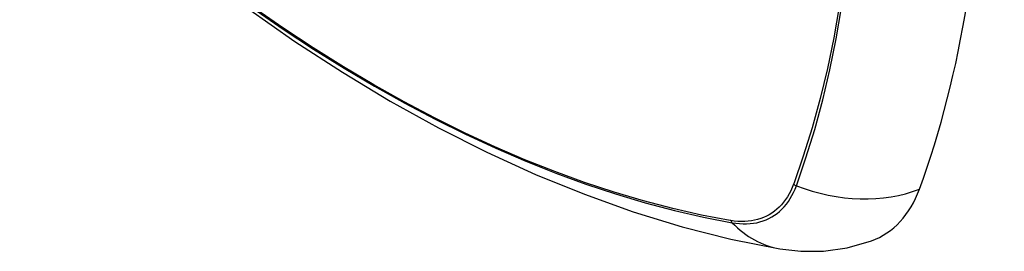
# Model space of a CAD drawing. Header units: inches. Extents: x 20 to 448, y 48 to 213.
# Tile 225 of 235: x 411.315 to 412.111, y 186.233 to 186.42. Entities that reach past the tile are written whole.
import ezdxf

# ---------------------------------------------------------------- set-up
doc = ezdxf.new("R2010")
doc.units = ezdxf.units.IN
doc.header["$MEASUREMENT"] = 0
doc.layers.add('Visible Edges(ANSI)', color=7, linetype='Continuous', lineweight=25)
doc.layers.add('Visible Tangent Edges(ANSI)', color=7, linetype='Continuous', lineweight=25)

msp = doc.modelspace()

# ---------------------------------------------------------------- linework, layer by layer
at = {"layer": 'Visible Edges(ANSI)', "flags": 128}
for points in [[(411.31526, 186.58568), (411.35107, 186.55153), (411.38743, 186.51876), (411.42431, 186.48745), (411.46166, 186.45763), (411.49942, 186.42937), (411.53755, 186.40271), (411.57601, 186.3777), (411.61475, 186.3544), (411.65372, 186.33285), (411.69288, 186.31309), (411.73219, 186.29518), (411.77161, 186.27917), (411.81108, 186.26511), (411.85058, 186.25304), (411.89004, 186.24303), (411.92942, 186.23513)], [(411.92942, 186.23513), (411.94645, 186.23317), (411.96476, 186.23329), (411.98397, 186.23598), (412.00347, 186.2416)]]:
    msp.add_lwpolyline(points, dxfattribs=at)
at = {"layer": 'Visible Edges(ANSI)'}
for centre, major_axis, start_param, end_param in [((411.17509, 187.13404), (-0.64961, 1.12515), 3.59073, 4.263252), ((411.92406, 186.39933), (0.08858, -0.15343), 6.184386, 6.732322)]:
    msp.add_ellipse(centre, major_axis=major_axis, ratio=0.57735, start_param=start_param, end_param=end_param, dxfattribs=at)
at = {"layer": 'Visible Tangent Edges(ANSI)'}
for p, q in [((411.94071, 186.28761), (411.94059, 186.2873)), ((411.88986, 186.25801), (411.88952, 186.25806))]:
    msp.add_line(p, q, dxfattribs=at)
at = {"layer": 'Visible Tangent Edges(ANSI)', "flags": 128}
for points in [[(411.97759, 186.43094), (411.97311, 186.40556), (411.96795, 186.38074), (411.96212, 186.35651), (411.95563, 186.33289), (411.94849, 186.30993), (411.94071, 186.28761)], [(411.88952, 186.25806), (411.86634, 186.26247), (411.84295, 186.26776), (411.81936, 186.27392), (411.7956, 186.28094), (411.77168, 186.28882), (411.74762, 186.29756), (411.72345, 186.30715), (411.69915, 186.31759), (411.67477, 186.32887), (411.65033, 186.34097), (411.62585, 186.35389), (411.60137, 186.36761), (411.57687, 186.38214), (411.55237, 186.39746), (411.52786, 186.41358), (411.50338, 186.4305)], [(411.50368, 186.42956), (411.52822, 186.41263), (411.55278, 186.39648), (411.57734, 186.38113), (411.6019, 186.36658), (411.62645, 186.35282), (411.65099, 186.33986), (411.6755, 186.3277), (411.69996, 186.31636), (411.72434, 186.30586), (411.7486, 186.2962), (411.77274, 186.28739), (411.79676, 186.27944), (411.82062, 186.27234), (411.84431, 186.2661), (411.86781, 186.26074), (411.89111, 186.25625)], [(411.94289, 186.28614), (411.95061, 186.30856), (411.9577, 186.33164), (411.96414, 186.35536), (411.96991, 186.3797), (411.97502, 186.40462), (411.97945, 186.43009)], [(411.94059, 186.2873), (411.9395, 186.28458), (411.9383, 186.28198), (411.937, 186.2795), (411.9356, 186.27713), (411.9341, 186.27488), (411.9325, 186.27275), (411.9308, 186.27075), (411.92901, 186.26888), (411.92713, 186.26714), (411.92516, 186.26553), (411.9231, 186.26406), (411.92095, 186.26273), (411.91873, 186.26154), (411.91643, 186.26049), (411.91405, 186.25959), (411.9116, 186.25883), (411.90909, 186.25821), (411.90651, 186.25774), (411.90386, 186.25741), (411.90116, 186.25724), (411.89841, 186.25721), (411.8956, 186.25733), (411.89275, 186.25759), (411.88986, 186.25801)], [(411.89111, 186.25625), (411.89408, 186.25579), (411.89701, 186.25549), (411.89989, 186.25534), (411.90272, 186.25535), (411.9055, 186.2555), (411.90821, 186.25582), (411.91086, 186.25628), (411.91344, 186.2569), (411.91595, 186.25767), (411.91838, 186.25859), (411.92074, 186.25966), (411.92302, 186.26088), (411.92521, 186.26224), (411.92731, 186.26375), (411.92932, 186.26539), (411.93124, 186.26718), (411.93306, 186.26911), (411.93478, 186.27117), (411.9364, 186.27335), (411.93791, 186.27567), (411.93932, 186.27811), (411.94062, 186.28067), (411.94181, 186.28335), (411.94289, 186.28614)]]:
    msp.add_lwpolyline(points, dxfattribs=at)
at = {"layer": 'Visible Tangent Edges(ANSI)'}
for centre, major_axis, ratio, start_param, end_param in [((411.94563, 186.29285), (-0.00927, 0.00332), 0.735414, 1.274627, 1.538334), ((411.97577, 186.36658), (-0.11089, 0.04067), 0.735518, 1.543956, 2.452315), ((411.89598, 186.26418), (0.00172, 0.00969), 0.732421, 2.38426, 2.647967), ((411.94964, 186.35149), (-0.02022, -0.11637), 0.735518, 5.786899, 6.283185)]:
    msp.add_ellipse(centre, major_axis=major_axis, ratio=ratio, start_param=start_param, end_param=end_param, dxfattribs=at)

doc.saveas('drawing.dxf')
